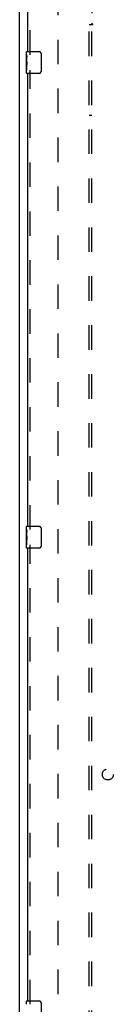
# Model space of a CAD drawing. Header units: inches. Extents: x 0 to 202, y 0 to 130.
# Tile 3 of 23: x 55.35 to 59.6, y 41.43 to 86.02. Entities that reach past the tile are written whole.
import ezdxf

# ---------------------------------------------------------------- set-up
doc = ezdxf.new("R2010")
doc.units = ezdxf.units.IN
doc.header["$LTSCALE"] = 11.084473
doc.header["$MEASUREMENT"] = 0
doc.linetypes.add('HIDDEN', pattern=[0.2, 0.1, -0.1])
doc.layers.get('0').update_dxf_attribs({"linetype": 'CONTINUOUS'})
for name, color, linetype in [('DEFAULT_2', 8, 'HIDDEN'), ('DOOR_ASSEMBLY', 7, 'CONTINUOUS'), ('SUBPANEL', 7, 'CONTINUOUS')]:
    doc.layers.add(name, color=color, linetype=linetype)

msp = doc.modelspace()

# ---------------------------------------------------------------- linework, layer by layer
at = {"color": 7, "linetype": 'Continuous'}
msp.add_line((55.35, 7.943), (55.35, 91.735), dxfattribs=at)
at = {"layer": 'DEFAULT_2', "color": 8, "linetype": 'HIDDEN'}
msp.add_line((57.1, 15.287), (57.1, 88.391), dxfattribs=at)
at = {"layer": 'DOOR_ASSEMBLY', "color": 3, "linetype": 'Continuous'}
for p, q in [((55.725, 84.589), (55.725, 88.985)), ((55.725, 63.089), (55.725, 83.589)), ((55.725, 41.589), (55.725, 62.089))]:
    msp.add_line(p, q, dxfattribs=at)
at = {"layer": 'DOOR_ASSEMBLY', "color": 8, "linetype": 'HIDDEN'}
for p, q in [((55.829, 84.434), (55.829, 88.985)), ((55.829, 62.934), (55.829, 83.744)), ((55.829, 41.434), (55.829, 62.244))]:
    msp.add_line(p, q, dxfattribs=at)
at = {"layer": 'DOOR_ASSEMBLY', "color": 7, "linetype": 'Continuous'}
for p, q in [((55.665, 84.428), (55.665, 84.574)), ((55.665, 84.171), (55.665, 84.428)), ((55.67, 84.372), (55.665, 84.372)), ((55.672, 84.204), (55.672, 84.341)), ((55.68, 84.589), (56.22, 84.589)), ((56.32, 84.489), (56.32, 83.689)), ((55.665, 84.204), (55.672, 84.204)), ((55.665, 83.604), (55.665, 84.168)), ((55.666, 84.141), (55.665, 84.141)), ((55.665, 84.01), (55.671, 84.01)), ((55.665, 83.974), (55.672, 83.974)), ((55.665, 83.911), (55.672, 83.911)), ((55.666, 84.143), (55.668, 84.121)), ((55.672, 83.743), (55.672, 83.974)), ((55.665, 83.743), (55.672, 83.743)), ((56.22, 83.589), (55.68, 83.589)), ((55.665, 62.928), (55.665, 63.074)), ((55.665, 62.671), (55.665, 62.928)), ((55.68, 63.089), (56.22, 63.089)), ((56.32, 62.989), (56.32, 62.189)), ((55.67, 62.872), (55.665, 62.872)), ((55.665, 62.704), (55.672, 62.704)), ((55.665, 62.104), (55.665, 62.668)), ((55.666, 62.641), (55.665, 62.641)), ((55.665, 62.51), (55.671, 62.51)), ((55.665, 62.474), (55.672, 62.474)), ((55.666, 62.643), (55.668, 62.621)), ((55.672, 62.704), (55.672, 62.841)), ((55.672, 62.243), (55.672, 62.474)), ((55.665, 62.411), (55.672, 62.411)), ((55.665, 62.243), (55.672, 62.243)), ((56.22, 62.089), (55.68, 62.089)), ((55.665, 41.428), (55.665, 41.574)), ((55.68, 41.589), (56.22, 41.589)), ((56.32, 41.489), (56.32, 40.689))]:
    msp.add_line(p, q, dxfattribs=at)
for points in [[(55.665, 84.428), (55.665, 84.425), (55.665, 84.42), (55.666, 84.415), (55.667, 84.401)], [(55.667, 84.401), (55.668, 84.394), (55.669, 84.386), (55.67, 84.377)], [(55.67, 84.377), (55.671, 84.368), (55.671, 84.359), (55.672, 84.35), (55.672, 84.341)], [(56.313, 84.525), (56.315, 84.52), (56.317, 84.514), (56.318, 84.508), (56.319, 84.502), (56.319, 84.495), (56.32, 84.489)], [(55.665, 84.171), (55.665, 84.162), (55.665, 84.153), (55.666, 84.143)], [(55.668, 84.121), (55.669, 84.11), (55.67, 84.098), (55.671, 84.085), (55.671, 84.073), (55.672, 84.06), (55.672, 84.047), (55.672, 84.034), (55.671, 84.021), (55.671, 84.009), (55.67, 83.997), (55.669, 83.985)], [(56.32, 83.689), (56.319, 83.683), (56.319, 83.677), (56.318, 83.67), (56.317, 83.664), (56.315, 83.659), (56.313, 83.653)], [(55.665, 62.928), (55.665, 62.925), (55.665, 62.92), (55.666, 62.915), (55.667, 62.901)], [(55.667, 62.901), (55.668, 62.894), (55.669, 62.886), (55.67, 62.877)], [(56.313, 63.025), (56.315, 63.02), (56.317, 63.014), (56.318, 63.008), (56.319, 63.002), (56.319, 62.995), (56.32, 62.989)], [(55.665, 62.671), (55.665, 62.662), (55.665, 62.653), (55.666, 62.643)], [(55.668, 62.621), (55.669, 62.61), (55.67, 62.598), (55.671, 62.585), (55.671, 62.573), (55.672, 62.56), (55.672, 62.547), (55.672, 62.534), (55.671, 62.521), (55.671, 62.509), (55.67, 62.497), (55.669, 62.485)], [(55.67, 62.877), (55.671, 62.868), (55.671, 62.859), (55.672, 62.85), (55.672, 62.841)], [(56.32, 62.189), (56.319, 62.183), (56.319, 62.177), (56.318, 62.17), (56.317, 62.164), (56.315, 62.159), (56.313, 62.153)], [(56.313, 41.525), (56.315, 41.52), (56.317, 41.514), (56.318, 41.508), (56.319, 41.502), (56.319, 41.495), (56.32, 41.489)]]:
    msp.add_lwpolyline(points, dxfattribs=at)
for centre, radius, start, end in [((55.68, 84.574), 0.015, 90, 180), ((56.22, 84.489), 0.1, 21.1999, 90), ((55.68, 83.604), 0.015, 180, 270), ((56.22, 83.689), 0.1, 270, 338.7946), ((55.68, 63.074), 0.015, 90, 180), ((56.22, 62.989), 0.1, 21.1999, 90), ((55.68, 62.104), 0.015, 180, 270), ((56.22, 62.189), 0.1, 270, 338.7946), ((55.68, 41.574), 0.015, 90, 180), ((56.22, 41.489), 0.1, 21.1999, 90)]:
    msp.add_arc(centre, radius, start, end, dxfattribs=at)
for centre, start_param, end_param in [((55.928, 84.005), 3.141593, 3.321581), ((55.928, 62.505), -3.141593, -2.961605)]:
    msp.add_ellipse(centre, major_axis=(0.263, 0), ratio=0.432808, start_param=start_param, end_param=end_param, dxfattribs=at)
at = {"layer": 'SUBPANEL', "color": 8, "linetype": 'HIDDEN'}
for p, q in [((58.631, 87.433), (58.631, 85.843)), ((58.506, 17.87), (58.506, 85.808)), ((58.506, 85.808), (58.592, 85.808)), ((58.592, 85.808), (58.672, 85.808)), ((58.631, 17.87), (58.631, 85.808)), ((58.631, 81.683), (58.506, 81.683))]:
    msp.add_line(p, q, dxfattribs=at)
for points in [[(58.592, 85.808), (58.595, 85.809), (58.597, 85.811), (58.599, 85.813), (58.601, 85.814), (58.603, 85.816), (58.604, 85.817), (58.606, 85.819), (58.608, 85.82), (58.609, 85.822), (58.611, 85.823), (58.612, 85.825)], [(58.612, 85.825), (58.619, 85.831), (58.621, 85.833), (58.622, 85.835), (58.624, 85.837), (58.626, 85.839), (58.628, 85.84), (58.629, 85.842), (58.631, 85.843)], [(58.646, 85.833), (58.643, 85.834), (58.641, 85.836), (58.639, 85.837), (58.637, 85.839), (58.635, 85.84), (58.633, 85.842), (58.631, 85.843)], [(58.672, 85.808), (58.671, 85.81), (58.67, 85.811), (58.67, 85.813), (58.669, 85.815), (58.668, 85.816), (58.666, 85.818), (58.665, 85.819), (58.664, 85.821), (58.662, 85.822), (58.66, 85.824), (58.658, 85.825), (58.657, 85.826), (58.655, 85.828), (58.652, 85.829), (58.65, 85.83), (58.646, 85.833)]]:
    msp.add_lwpolyline(points, dxfattribs=at)
msp.add_circle((59.35, 51.839), 0.25, dxfattribs=at)

doc.saveas('drawing.dxf')
